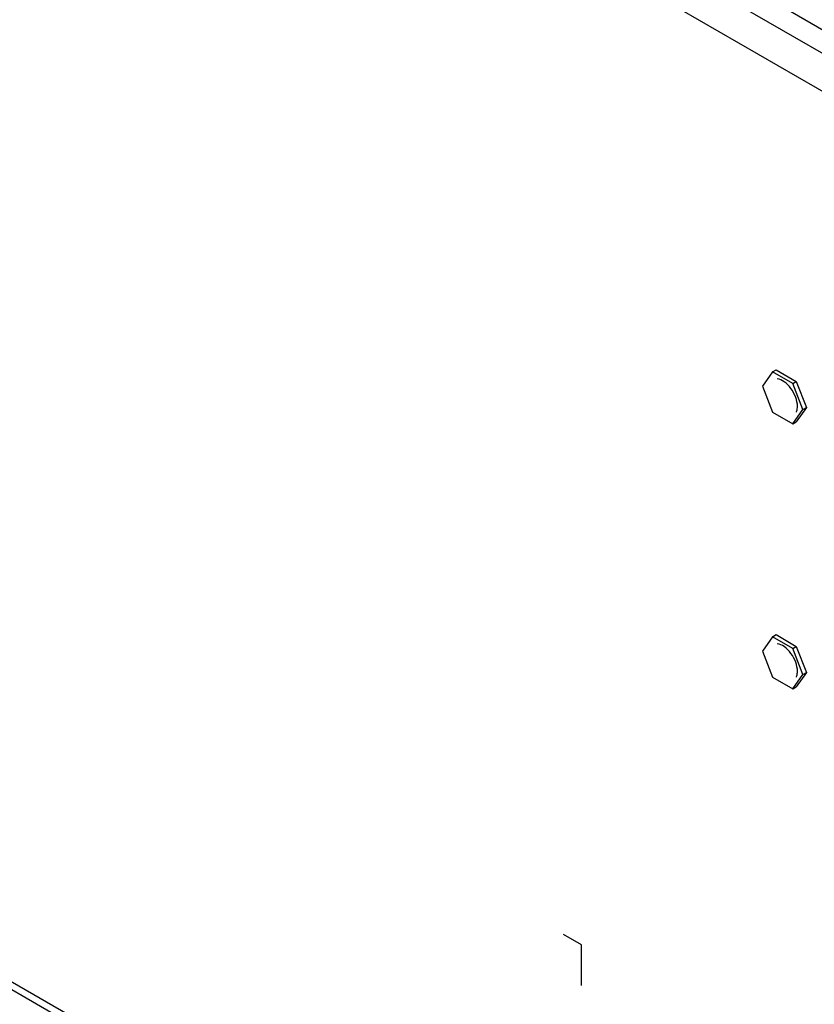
# Model space of a CAD drawing. Header units: inches. Extents: x 0 to 34, y 0 to 22.
# Tile 77 of 127: x 3.4 to 4.4, y 14.8 to 16.1. Entities that reach past the tile are written whole.
import ezdxf

# ---------------------------------------------------------------- set-up
doc = ezdxf.new("R2010")
doc.units = ezdxf.units.IN
doc.header["$LTSCALE"] = 1.87
doc.header["$MEASUREMENT"] = 0
doc.layers.get('0').update_dxf_attribs({"linetype": 'CONTINUOUS'})
doc.layers.add('02___PRT_ALL_AXES', color=7, linetype='CONTINUOUS')

msp = doc.modelspace()

# ---------------------------------------------------------------- linework, layer by layer
at = {"color": 3, "linetype": 'CONTINUOUS'}
for p, q in [((2.5292, 17.14908), (5.46756, 15.45251)), ((2.50305, 17.13398), (5.44141, 15.43741)), ((2.48217, 17.09782), (5.42053, 15.40125)), ((5.42366, 13.67167), (2.47904, 15.37186)), ((5.42664, 13.65997), (2.48829, 15.35654)), ((4.14445, 14.8758), (4.12183, 14.88886)), ((4.14445, 14.82413), (4.14445, 14.8758))]:
    msp.add_line(p, q, dxfattribs=at)
at = {"color": 7, "linetype": 'CONTINUOUS'}
for p, q in [((4.38743, 15.60431), (4.37458, 15.58601)), ((4.38743, 15.60431), (4.39189, 15.60688)), ((4.41315, 15.58946), (4.38743, 15.60431)), ((4.39189, 15.60688), (4.4176, 15.59203)), ((4.37458, 15.58601), (4.38743, 15.55287)), ((4.41315, 15.58946), (4.4176, 15.59203)), ((4.42601, 15.55632), (4.41315, 15.58946)), ((4.4176, 15.59203), (4.43046, 15.55889)), ((4.38743, 15.55287), (4.41315, 15.53803)), ((4.41315, 15.53803), (4.42601, 15.55632)), ((4.43046, 15.55889), (4.4176, 15.5406)), ((4.42601, 15.55632), (4.43046, 15.55889)), ((4.41315, 15.53803), (4.4176, 15.5406)), ((4.38743, 15.26759), (4.37458, 15.2493)), ((4.38743, 15.26759), (4.39189, 15.27016)), ((4.41315, 15.25274), (4.38743, 15.26759)), ((4.39189, 15.27016), (4.4176, 15.25532)), ((4.37458, 15.2493), (4.38743, 15.21616)), ((4.41315, 15.25274), (4.4176, 15.25532)), ((4.42601, 15.2196), (4.41315, 15.25274)), ((4.4176, 15.25532), (4.43046, 15.22218)), ((4.43046, 15.22218), (4.4176, 15.20388)), ((4.42601, 15.2196), (4.43046, 15.22218)), ((4.38743, 15.21616), (4.41315, 15.20131)), ((4.41315, 15.20131), (4.42601, 15.2196)), ((4.41315, 15.20131), (4.4176, 15.20388))]:
    msp.add_line(p, q, dxfattribs=at)
at = {"layer": '02___PRT_ALL_AXES', "color": 3, "linetype": 'CONTINUOUS'}
for points, knots in [([(4.41912, 15.5603), (4.41912, 15.56419), (4.41732, 15.57236), (4.41143, 15.58321), (4.40337, 15.59167), (4.3965, 15.59502), (4.39327, 15.59539)], [0, 0, 0, 0, 0.2517317, 0.5289544, 0.7894681, 1, 1, 1, 1]), ([(4.41776, 15.55297), (4.41799, 15.5535), (4.41884, 15.55585), (4.41912, 15.55838), (4.41912, 15.5603)], [0, 0, 0, 0, 0.2305948, 1, 1, 1, 1]), ([(4.41912, 15.22358), (4.41912, 15.22747), (4.41732, 15.23565), (4.41143, 15.2465), (4.40337, 15.25496), (4.3965, 15.25831), (4.39327, 15.25868)], [0, 0, 0, 0, 0.2517317, 0.5289544, 0.7894681, 1, 1, 1, 1]), ([(4.41776, 15.21626), (4.41799, 15.21678), (4.41884, 15.21913), (4.41912, 15.22166), (4.41912, 15.22358)], [0, 0, 0, 0, 0.2305948, 1, 1, 1, 1])]:
    msp.add_open_spline(points, degree=3, knots=knots, dxfattribs=at)

doc.saveas('drawing.dxf')
